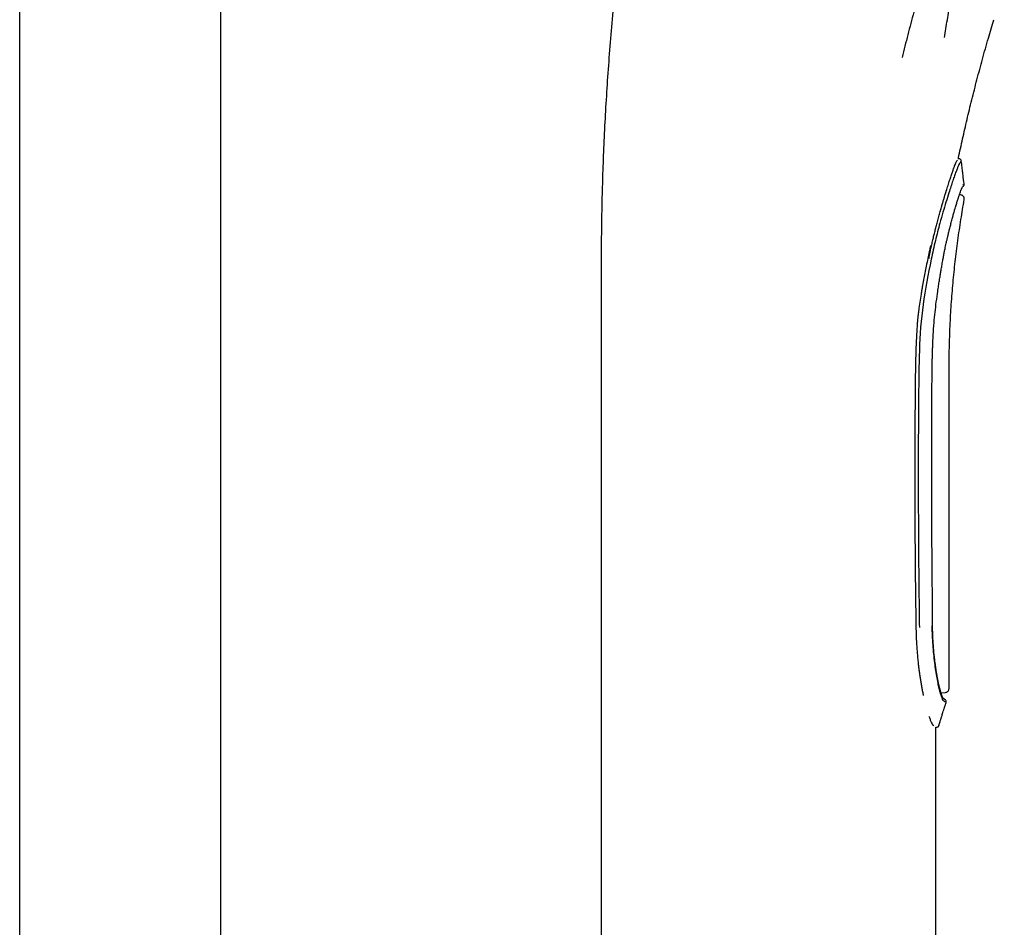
# Model space of a CAD drawing. Header units: millimetres. Extents: x 8 to 1894, y 12 to 2738.
# Tile 114 of 158: x 1389 to 1463, y 1729 to 1797. Entities that reach past the tile are written whole.
import ezdxf

# ---------------------------------------------------------------- set-up
doc = ezdxf.new("R2010")
doc.units = ezdxf.units.MM

msp = doc.modelspace()

# ---------------------------------------------------------------- linework, layer by layer
at = {"color": 7, "linetype": 'Continuous', "lineweight": 30}
for p, q in [((1389.248, 1644.018), (1389.248, 2095.859)), ((1404.248, 2095.859), (1404.248, 1644.018)), ((1459.413, 1786.271), (1459.375, 1786.271)), ((1459.552, 1783.57), (1459.456, 1783.578)), ((1432.686, 1775.578), (1432.686, 1661.698)), ((1432.688, 1775.578), (1432.689, 1775.578)), ((1458.683, 1746.682), (1458.683, 1769.052)), ((1458.083, 1746.35), (1458.407, 1746.379)), ((1457.686, 1661.712), (1457.686, 1743.779)), ((1457.686, 1743.778), (1457.749, 1743.778)), ((1457.928, 1743.917), (1457.926, 1743.918))]:
    msp.add_line(p, q, dxfattribs=at)
for points, knots in [([(1461.08, 1815.757), (1460.977, 1815.355), (1460.77, 1814.55), (1460.463, 1813.367), (1460.158, 1812.205), (1459.857, 1811.068), (1459.559, 1809.961), (1459.247, 1808.817), (1458.921, 1807.64), (1458.585, 1806.43), (1458.253, 1805.245), (1457.871, 1803.88), (1457.441, 1802.342), (1456.967, 1800.629), (1456.502, 1798.929), (1456.047, 1797.236), (1455.603, 1795.544), (1455.316, 1794.414), (1455.173, 1793.849)], [0, 0, 0, 0, 0.046615, 0.093262, 0.139918, 0.186571, 0.233221, 0.279892, 0.334936, 0.39, 0.445031, 0.500029, 0.58333, 0.666613, 0.749904, 0.833238, 0.916615, 1, 1, 1, 1]), ([(1458.333, 1795.327), (1458.408, 1795.769), (1458.556, 1796.652), (1458.793, 1797.978), (1459.04, 1799.308), (1459.298, 1800.645), (1459.569, 1801.994), (1459.851, 1803.359), (1460.107, 1804.555), (1460.331, 1805.576), (1460.517, 1806.415), (1460.709, 1807.267), (1460.909, 1808.136), (1461.116, 1809.025), (1461.331, 1809.935), (1461.556, 1810.869), (1461.79, 1811.828), (1462.033, 1812.811), (1462.286, 1813.816), (1462.545, 1814.837), (1462.723, 1815.532), (1462.813, 1815.879)], [0, 0, 0, 0, 0.0714482, 0.1428954, 0.2143215, 0.2857195, 0.3571119, 0.4285301, 0.4999765, 0.5416567, 0.5833387, 0.6250273, 0.6667108, 0.7083718, 0.7500084, 0.7916375, 0.8332916, 0.8749758, 0.9166724, 0.9583571, 1, 1, 1, 1]), ([(1434.717, 1807.296), (1434.638, 1806.705), (1434.462, 1805.398), (1434.213, 1803.366), (1433.964, 1801.197), (1433.73, 1798.973), (1433.513, 1796.704), (1433.318, 1794.398), (1433.149, 1792.109), (1433.008, 1789.847), (1432.894, 1787.618), (1432.81, 1785.468), (1432.751, 1783.397), (1432.713, 1781.403), (1432.693, 1779.441), (1432.686, 1777.503), (1432.686, 1776.219), (1432.686, 1775.579)], [0, 0, 0, 0, 0.05622, 0.124394, 0.193107, 0.262097, 0.335267, 0.408117, 0.48034, 0.551666, 0.621875, 0.69082, 0.75461, 0.817247, 0.878854, 0.939658, 1, 1, 1, 1]), ([(1459.378, 1786.265), (1459.382, 1786.287), (1459.482, 1786.785), (1459.697, 1787.764), (1460.027, 1789.212), (1460.385, 1790.686), (1460.77, 1792.191), (1461.182, 1793.726), (1461.6, 1795.222), (1461.888, 1796.203), (1462.024, 1796.664)], [0, 0, 0, 0, 0.006295, 0.141934, 0.280108, 0.421311, 0.565992, 0.714146, 0.865603, 1, 1, 1, 1]), ([(1457.174, 1778.817), (1457.195, 1778.921), (1457.239, 1779.137), (1457.311, 1779.474), (1457.391, 1779.836), (1457.46, 1780.137), (1457.516, 1780.371), (1457.554, 1780.531), (1457.594, 1780.695), (1457.636, 1780.862), (1457.678, 1781.031), (1457.722, 1781.203), (1457.768, 1781.377), (1457.835, 1781.631), (1457.92, 1781.948), (1458.021, 1782.312), (1458.113, 1782.635), (1458.196, 1782.921), (1458.272, 1783.179), (1458.341, 1783.407), (1458.389, 1783.561), (1458.416, 1783.649), (1458.426, 1783.682), (1458.436, 1783.714), (1458.446, 1783.745), (1458.455, 1783.775), (1458.464, 1783.803), (1458.472, 1783.83), (1458.522, 1783.993), (1458.611, 1784.278), (1458.731, 1784.655), (1458.84, 1784.99), (1458.938, 1785.281), (1459.026, 1785.53), (1459.104, 1785.737), (1459.17, 1785.903), (1459.226, 1786.028), (1459.272, 1786.117), (1459.294, 1786.146), (1459.305, 1786.16)], [0, 0, 0, 0, 0.027434, 0.057359, 0.089777, 0.12469, 0.13909, 0.153875, 0.169046, 0.184602, 0.200544, 0.216871, 0.233583, 0.250682, 0.290631, 0.327554, 0.361451, 0.392322, 0.420167, 0.4473, 0.470772, 0.474953, 0.478992, 0.48289, 0.486647, 0.490262, 0.493736, 0.497069, 0.500262, 0.554572, 0.607889, 0.660223, 0.711583, 0.761982, 0.811431, 0.859944, 0.907533, 0.954213, 1, 1, 1, 1]), ([(1459.608, 1786.099), (1459.603, 1786.121), (1459.591, 1786.168), (1459.544, 1786.225), (1459.481, 1786.264), (1459.433, 1786.269), (1459.41, 1786.271)], [0, 0, 0, 0, 0.24126, 0.500303, 0.759183, 1, 1, 1, 1]), ([(1459.504, 1785.982), (1459.489, 1785.96), (1459.459, 1785.917), (1459.391, 1785.773), (1459.307, 1785.574), (1459.208, 1785.314), (1459.093, 1784.996), (1458.964, 1784.624), (1458.823, 1784.2), (1458.654, 1783.678), (1458.456, 1783.041), (1458.23, 1782.281), (1458.019, 1781.531), (1457.828, 1780.816), (1457.661, 1780.15), (1457.499, 1779.469), (1457.4, 1779.005), (1457.351, 1778.774)], [0, 0, 0, 0, 0.062511, 0.124964, 0.187412, 0.249897, 0.312408, 0.374905, 0.437385, 0.499876, 0.583205, 0.666552, 0.749903, 0.81243, 0.874949, 0.937473, 1, 1, 1, 1]), ([(1459.598, 1786.095), (1459.594, 1786.09), (1459.587, 1786.08), (1459.532, 1786.015), (1459.504, 1785.982)], [0, 0, 0, 0, 0.485745, 1, 1, 1, 1]), ([(1459.815, 1784.388), (1459.786, 1784.609), (1459.741, 1784.951), (1459.688, 1785.367), (1459.646, 1785.714), (1459.618, 1785.94), (1459.6, 1786.095)], [0, 0, 0, 0, 0.390516, 0.603499, 0.728448, 1, 1, 1, 1]), ([(1458.215, 1778.652), (1458.234, 1778.762), (1458.272, 1778.971), (1458.328, 1779.264), (1458.379, 1779.518), (1458.426, 1779.743), (1458.468, 1779.935), (1458.503, 1780.092), (1458.529, 1780.209), (1458.551, 1780.305), (1458.572, 1780.393), (1458.605, 1780.537), (1458.654, 1780.74), (1458.725, 1781.028), (1458.807, 1781.349), (1458.896, 1781.685), (1458.982, 1782.002), (1459.064, 1782.293), (1459.148, 1782.585), (1459.233, 1782.875), (1459.319, 1783.157), (1459.399, 1783.408), (1459.472, 1783.628), (1459.538, 1783.817), (1459.587, 1783.947), (1459.622, 1784.032), (1459.645, 1784.084), (1459.663, 1784.122), (1459.666, 1784.127), (1459.667, 1784.129)], [0, 0, 0, 0, 0.03855, 0.072962, 0.103242, 0.129395, 0.153787, 0.173003, 0.187045, 0.197458, 0.208481, 0.220354, 0.251577, 0.286297, 0.332758, 0.381025, 0.427469, 0.472122, 0.516123, 0.571034, 0.625809, 0.680516, 0.735239, 0.791096, 0.848492, 0.879796, 0.915491, 0.955561, 1, 1, 1, 1]), ([(1459.666, 1784.128), (1459.687, 1784.15), (1459.727, 1784.194), (1459.762, 1784.232), (1459.768, 1784.238), (1459.771, 1784.242)], [0, 0, 0, 0, 0.333806, 0.666384, 1, 1, 1, 1]), ([(1459.717, 1784.297), (1459.736, 1784.32), (1459.775, 1784.366), (1459.806, 1784.398), (1459.81, 1784.402), (1459.813, 1784.404)], [0, 0, 0, 0, 0.3339067, 0.6677845, 1, 1, 1, 1]), ([(1459.768, 1784.239), (1459.778, 1784.251), (1459.796, 1784.274), (1459.813, 1784.315), (1459.821, 1784.356), (1459.82, 1784.383), (1459.819, 1784.396)], [0, 0, 0, 0, 0.260356, 0.517375, 0.765402, 1, 1, 1, 1]), ([(1458.683, 1769.052), (1458.683, 1769.542), (1458.684, 1770.574), (1458.702, 1772.146), (1458.757, 1773.767), (1458.848, 1775.384), (1458.976, 1776.988), (1459.139, 1778.579), (1459.337, 1780.158), (1459.562, 1781.704), (1459.735, 1782.721), (1459.819, 1783.215)], [0, 0, 0, 0, 0.10327, 0.217572, 0.331436, 0.445242, 0.558933, 0.670659, 0.782473, 0.89436, 1, 1, 1, 1]), ([(1459.819, 1783.22), (1459.821, 1783.259), (1459.825, 1783.321), (1459.797, 1783.4), (1459.763, 1783.456), (1459.717, 1783.503), (1459.649, 1783.55), (1459.588, 1783.562), (1459.549, 1783.57)], [0, 0, 0, 0, 0.238223, 0.367564, 0.499996, 0.632428, 0.761771, 1, 1, 1, 1]), ([(1457.314, 1779.794), (1457.289, 1779.687), (1457.238, 1779.468), (1457.166, 1779.142), (1457.119, 1778.921), (1457.097, 1778.816)], [0, 0, 0, 0, 0.329894, 0.680217, 1, 1, 1, 1]), ([(1457.097, 1778.816), (1457.059, 1778.628), (1456.984, 1778.263), (1456.879, 1777.736), (1456.796, 1777.307), (1456.733, 1776.968), (1456.686, 1776.712), (1456.638, 1776.442), (1456.573, 1776.054), (1456.494, 1775.552), (1456.434, 1775.111), (1456.4, 1774.83), (1456.385, 1774.703), (1456.371, 1774.577), (1456.357, 1774.453), (1456.345, 1774.33), (1456.333, 1774.207), (1456.314, 1774.002), (1456.29, 1773.7), (1456.263, 1773.286), (1456.239, 1772.831), (1456.218, 1772.334), (1456.199, 1771.799), (1456.184, 1771.226), (1456.171, 1770.617), (1456.16, 1769.967), (1456.156, 1769.521), (1456.153, 1769.291)], [0, 0, 0, 0, 0.060291, 0.116396, 0.168316, 0.196954, 0.22414, 0.249874, 0.282826, 0.347125, 0.408716, 0.422173, 0.435495, 0.448683, 0.461736, 0.474656, 0.487441, 0.500094, 0.539018, 0.582234, 0.629749, 0.681571, 0.737702, 0.79703, 0.860521, 0.928177, 1, 1, 1, 1]), ([(1457.351, 1778.774), (1457.123, 1777.647), (1456.669, 1775.395), (1456.429, 1771.948), (1456.409, 1768.498), (1456.38, 1764.662), (1456.384, 1760.441), (1456.406, 1755.838), (1456.447, 1752.773), (1456.467, 1751.241)], [0, 0, 0, 0, 0.124922, 0.24981, 0.374788, 0.499787, 0.666482, 0.833224, 1, 1, 1, 1]), ([(1457.408, 1769.175), (1457.409, 1769.309), (1457.411, 1769.583), (1457.414, 1769.98), (1457.418, 1770.351), (1457.423, 1770.677), (1457.427, 1770.959), (1457.433, 1771.239), (1457.44, 1771.536), (1457.449, 1771.865), (1457.467, 1772.39), (1457.5, 1773.11), (1457.559, 1773.975), (1457.639, 1774.795), (1457.731, 1775.574), (1457.813, 1776.163), (1457.871, 1776.559), (1457.902, 1776.76), (1457.932, 1776.959), (1457.965, 1777.165), (1458.001, 1777.391), (1458.044, 1777.652), (1458.094, 1777.95), (1458.152, 1778.288), (1458.193, 1778.526), (1458.215, 1778.652)], [0, 0, 0, 0, 0.042388, 0.086039, 0.124958, 0.159164, 0.18867, 0.213483, 0.247508, 0.282022, 0.317145, 0.412952, 0.508798, 0.590123, 0.672327, 0.755691, 0.777291, 0.798629, 0.819704, 0.840613, 0.864394, 0.891974, 0.923752, 0.959751, 1, 1, 1, 1]), ([(1456.153, 1769.291), (1456.146, 1768.42), (1456.132, 1766.682), (1456.122, 1764.083), (1456.121, 1761.501), (1456.129, 1758.934), (1456.147, 1756.374), (1456.172, 1753.806), (1456.197, 1752.092), (1456.209, 1751.232)], [0, 0, 0, 0, 0.144653, 0.288509, 0.431569, 0.573238, 0.714704, 0.856957, 1, 1, 1, 1]), ([(1457.454, 1751.363), (1457.453, 1751.566), (1457.452, 1751.959), (1457.448, 1752.526), (1457.445, 1753.051), (1457.441, 1753.535), (1457.438, 1753.978), (1457.434, 1754.38), (1457.431, 1754.741), (1457.428, 1755.084), (1457.425, 1755.42), (1457.422, 1755.763), (1457.419, 1756.105), (1457.416, 1756.451), (1457.411, 1757.035), (1457.404, 1757.859), (1457.396, 1758.922), (1457.391, 1759.901), (1457.389, 1760.796), (1457.387, 1761.603), (1457.386, 1762.394), (1457.386, 1763.153), (1457.387, 1763.717), (1457.387, 1764.112), (1457.388, 1764.365), (1457.388, 1764.652), (1457.389, 1764.976), (1457.39, 1765.336), (1457.391, 1765.732), (1457.393, 1766.18), (1457.395, 1766.683), (1457.397, 1767.244), (1457.4, 1767.849), (1457.404, 1768.497), (1457.407, 1768.944), (1457.408, 1769.175)], [0, 0, 0, 0, 0.034307, 0.066188, 0.095707, 0.1229, 0.147785, 0.170371, 0.190657, 0.20864, 0.228228, 0.247235, 0.266442, 0.285851, 0.30546, 0.364884, 0.424704, 0.484415, 0.529859, 0.575314, 0.620335, 0.662968, 0.702996, 0.71534, 0.729442, 0.745573, 0.763732, 0.78392, 0.806136, 0.830382, 0.859395, 0.890864, 0.924788, 0.961167, 1, 1, 1, 1]), ([(1456.209, 1751.232), (1456.213, 1751.062), (1456.22, 1750.719), (1456.243, 1750.205), (1456.267, 1749.793), (1456.29, 1749.486), (1456.306, 1749.282), (1456.324, 1749.078), (1456.344, 1748.874), (1456.365, 1748.671), (1456.389, 1748.446), (1456.42, 1748.195), (1456.456, 1747.916), (1456.497, 1747.63), (1456.541, 1747.338), (1456.59, 1747.043), (1456.643, 1746.745), (1456.7, 1746.449), (1456.74, 1746.248), (1456.761, 1746.153), (1456.761, 1746.151)], [0, 0, 0, 0, 0.088873, 0.179755, 0.272673, 0.309745, 0.347138, 0.384851, 0.422888, 0.461248, 0.499932, 0.552426, 0.607716, 0.665806, 0.726697, 0.790392, 0.856892, 0.9262, 0.998315, 1, 1, 1, 1]), ([(1458.313, 1745.722), (1458.291, 1745.744), (1458.246, 1745.788), (1458.164, 1745.964), (1458.075, 1746.22), (1457.98, 1746.557), (1457.883, 1746.97), (1457.788, 1747.453), (1457.697, 1747.997), (1457.614, 1748.595), (1457.542, 1749.239), (1457.484, 1749.92), (1457.442, 1750.629), (1457.429, 1751.113), (1457.422, 1751.356)], [0, 0, 0, 0, 0.083565, 0.167097, 0.250675, 0.334257, 0.417766, 0.501172, 0.584499, 0.667742, 0.750896, 0.834, 0.917022, 1, 1, 1, 1]), ([(1458.238, 1745.949), (1458.238, 1745.949), (1458.238, 1745.95), (1458.231, 1745.963), (1458.221, 1745.983), (1458.209, 1746.009), (1458.196, 1746.037), (1458.181, 1746.07), (1458.167, 1746.105), (1458.152, 1746.144), (1458.137, 1746.185), (1458.12, 1746.234), (1458.099, 1746.296), (1458.075, 1746.373), (1458.049, 1746.464), (1458.023, 1746.56), (1457.998, 1746.654), (1457.977, 1746.741), (1457.957, 1746.822), (1457.938, 1746.904), (1457.917, 1746.997), (1457.893, 1747.107), (1457.86, 1747.265), (1457.82, 1747.47), (1457.776, 1747.718), (1457.734, 1747.97), (1457.695, 1748.221), (1457.66, 1748.468), (1457.633, 1748.678), (1457.612, 1748.851), (1457.595, 1748.995), (1457.578, 1749.157), (1457.558, 1749.352), (1457.538, 1749.569), (1457.519, 1749.805), (1457.5, 1750.059), (1457.483, 1750.342), (1457.469, 1750.655), (1457.458, 1750.998), (1457.455, 1751.238), (1457.454, 1751.363)], [0, 0, 0, 0, 0.026171, 0.055887, 0.08183, 0.103975, 0.122294, 0.137649, 0.15542, 0.172674, 0.18941, 0.207143, 0.228143, 0.250713, 0.27614, 0.301296, 0.323654, 0.343214, 0.359977, 0.376699, 0.395307, 0.417086, 0.442037, 0.484429, 0.525876, 0.565455, 0.603161, 0.638686, 0.671981, 0.690895, 0.709073, 0.729808, 0.754981, 0.784602, 0.812693, 0.843892, 0.878209, 0.915657, 0.956248, 1, 1, 1, 1]), ([(1458.412, 1746.379), (1458.448, 1746.386), (1458.521, 1746.4), (1458.613, 1746.471), (1458.675, 1746.568), (1458.683, 1746.642), (1458.686, 1746.678)], [0, 0, 0, 0, 0.2413006, 0.5000524, 0.7587718, 1, 1, 1, 1]), ([(1458.361, 1745.86), (1458.36, 1745.86), (1458.359, 1745.862), (1458.318, 1745.891), (1458.263, 1745.931), (1458.235, 1745.95)], [0, 0, 0, 0, 0.2747836, 0.6372549, 1, 1, 1, 1]), ([(1458.471, 1745.616), (1458.464, 1745.621), (1458.451, 1745.631), (1458.36, 1745.691), (1458.313, 1745.722)], [0, 0, 0, 0, 0.495882, 1, 1, 1, 1]), ([(1458.471, 1745.616), (1458.475, 1745.637), (1458.485, 1745.682), (1458.468, 1745.753), (1458.428, 1745.818), (1458.385, 1745.845), (1458.364, 1745.858)], [0, 0, 0, 0, 0.2286758, 0.4819523, 0.7451894, 1, 1, 1, 1]), ([(1457.928, 1743.917), (1457.941, 1743.96), (1457.97, 1744.053), (1458.01, 1744.186), (1458.046, 1744.303), (1458.072, 1744.387), (1458.091, 1744.446), (1458.107, 1744.499), (1458.129, 1744.57), (1458.162, 1744.672), (1458.205, 1744.809), (1458.258, 1744.977), (1458.322, 1745.176), (1458.392, 1745.393), (1458.441, 1745.544), (1458.466, 1745.618)], [0, 0, 0, 0, 0.075903, 0.164812, 0.234062, 0.28362, 0.313467, 0.338385, 0.376749, 0.438592, 0.518818, 0.617396, 0.734293, 0.869488, 1, 1, 1, 1]), ([(1457.185, 1744.573), (1457.185, 1744.571), (1457.221, 1744.468), (1457.287, 1744.306), (1457.375, 1744.101), (1457.455, 1743.954), (1457.5, 1743.911), (1457.523, 1743.889)], [0, 0, 0, 0, 0.005597, 0.243348, 0.488292, 0.740491, 1, 1, 1, 1]), ([(1457.745, 1743.778), (1457.765, 1743.78), (1457.807, 1743.783), (1457.865, 1743.814), (1457.911, 1743.859), (1457.928, 1743.898), (1457.936, 1743.917)], [0, 0, 0, 0, 0.243238, 0.499903, 0.75662, 1, 1, 1, 1])]:
    msp.add_open_spline(points, degree=3, knots=knots, dxfattribs=at)

doc.saveas('drawing.dxf')
